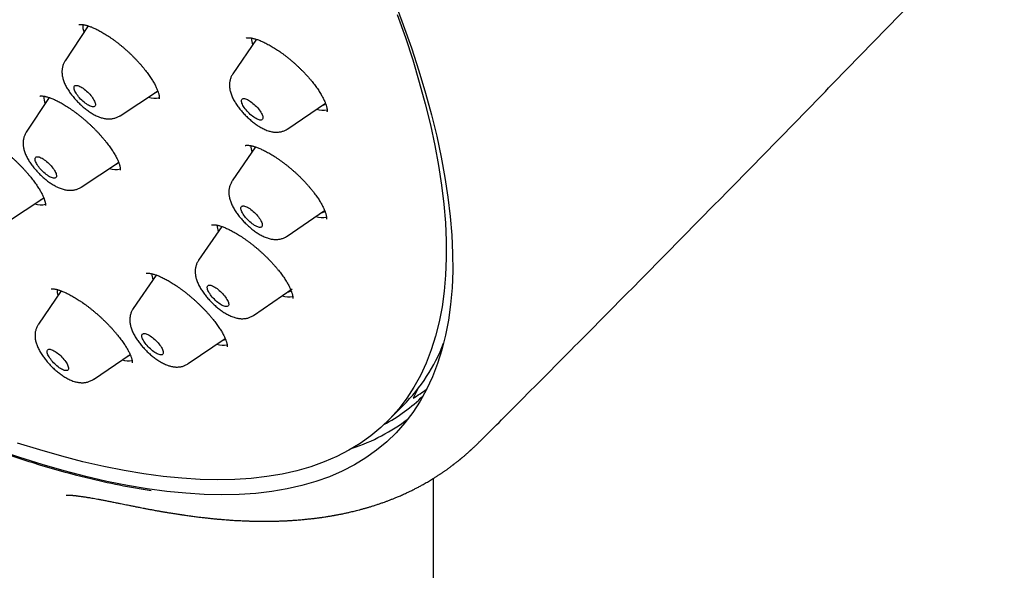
# Model space of a CAD drawing. Header units: millimetres. Extents: x 8 to 459, y 12 to 878.
# Tile 113 of 180: x 397 to 428, y 304 to 322. Entities that reach past the tile are written whole.
import ezdxf

# ---------------------------------------------------------------- set-up
doc = ezdxf.new("R2010")
doc.units = ezdxf.units.MM

msp = doc.modelspace()

# ---------------------------------------------------------------- linework, layer by layer
at = {"color": 7, "linetype": 'Continuous', "lineweight": 30}
for p, q in [((399.611, 321.569), (398.888, 320.477)), ((404.887, 321.147), (404.148, 320.069)), ((404.884, 321.148), (404.882, 321.141)), ((400.61, 318.752), (401.78, 319.522)), ((398.385, 319.322), (397.668, 318.239)), ((401.843, 319.294), (401.844, 319.295)), ((405.872, 318.341), (407.051, 319.145)), ((404.86, 317.773), (404.128, 316.705)), ((399.389, 316.514), (400.559, 317.284)), ((397.046, 315.408), (398.216, 316.179)), ((405.852, 314.977), (407.027, 315.778)), ((403.799, 315.279), (403.074, 314.22)), ((405.852, 314.977), (405.851, 314.976)), ((401.742, 313.756), (401.022, 312.705)), ((398.765, 313.26), (398.048, 312.213)), ((404.797, 312.492), (406.013, 313.321)), ((402.746, 310.977), (403.906, 311.768)), ((410.72, 311.463), (410.687, 311.442)), ((399.772, 310.485), (400.922, 311.269)), ((409.95, 310.189), (409.803, 309.892)), ((408.995, 309.17), (409.493, 309.667)), ((410.444, 208.373), (410.444, 307.381))]:
    msp.add_line(p, q, dxfattribs=at)
at = {"color": 7, "linetype": 'Continuous', "lineweight": 30, "flags": 128}
for points in [[(409.218, 322.342), (409.495, 321.602), (409.75, 320.875), (409.982, 320.161), (410.191, 319.462), (410.378, 318.777), (410.542, 318.108), (410.683, 317.454), (410.801, 316.816), (410.896, 316.195), (410.968, 315.591), (411.017, 315.004), (411.042, 314.435), (411.044, 313.884), (411.023, 313.351), (410.978, 312.837), (410.911, 312.343), (410.82, 311.868), (410.706, 311.413), (410.569, 310.978), (410.409, 310.564), (410.226, 310.17), (410.02, 309.798), (409.792, 309.447), (409.541, 309.117), (409.268, 308.809), (408.974, 308.524), (408.657, 308.26), (408.318, 308.019), (407.959, 307.8), (407.578, 307.604), (407.176, 307.431), (406.753, 307.28), (406.311, 307.153), (405.848, 307.049), (405.365, 306.968), (404.863, 306.91), (404.342, 306.876), (403.802, 306.865), (403.244, 306.877), (402.668, 306.913), (402.075, 306.971), (401.464, 307.054), (400.837, 307.159), (400.194, 307.287), (399.534, 307.439), (398.859, 307.613), (398.17, 307.81), (397.465, 308.03), (396.747, 308.273)], [(409.307, 321.926), (409.559, 321.206), (409.789, 320.499), (409.996, 319.807), (410.181, 319.129), (410.344, 318.466), (410.483, 317.819), (410.6, 317.187), (410.694, 316.572), (410.765, 315.974), (410.814, 315.393), (410.839, 314.829), (410.841, 314.284), (410.82, 313.756), (410.776, 313.248), (410.709, 312.758), (410.619, 312.288), (410.506, 311.837), (410.37, 311.407), (410.211, 310.997), (410.03, 310.607), (409.827, 310.238), (409.601, 309.891), (409.353, 309.564), (409.083, 309.26), (408.791, 308.977), (408.477, 308.716), (408.142, 308.477), (407.786, 308.26), (407.409, 308.066), (407.011, 307.895), (406.592, 307.746), (406.154, 307.62), (405.696, 307.517), (405.218, 307.436), (404.721, 307.379), (404.205, 307.345), (403.671, 307.334), (403.118, 307.346), (402.548, 307.382), (401.96, 307.44), (401.356, 307.521), (400.735, 307.625), (400.098, 307.753), (399.445, 307.903), (398.777, 308.075), (398.094, 308.27), (397.396, 308.488)], [(399.608, 321.57), (399.606, 321.565), (399.603, 321.557)], [(399.166, 319.654), (399.173, 319.671), (399.183, 319.685), (399.197, 319.695), (399.214, 319.701), (399.235, 319.703), (399.259, 319.701), (399.285, 319.695), (399.315, 319.686), (399.346, 319.672), (399.379, 319.656), (399.414, 319.635), (399.449, 319.612), (399.486, 319.585), (399.522, 319.556), (399.558, 319.525), (399.594, 319.492), (399.628, 319.458), (399.661, 319.422), (399.692, 319.386), (399.721, 319.349), (399.747, 319.313), (399.77, 319.277), (399.79, 319.243), (399.807, 319.209), (399.82, 319.178), (399.829, 319.149), (399.835, 319.122), (399.837, 319.099), (399.834, 319.078), (399.828, 319.061), (399.818, 319.047), (399.804, 319.037), (399.786, 319.031), (399.766, 319.029), (399.742, 319.031), (399.715, 319.037), (399.686, 319.046), (399.655, 319.06), (399.621, 319.077), (399.587, 319.097), (399.551, 319.121), (399.515, 319.147), (399.478, 319.176), (399.442, 319.207), (399.407, 319.24), (399.372, 319.275), (399.339, 319.31), (399.308, 319.347), (399.28, 319.383), (399.254, 319.419), (399.23, 319.455), (399.21, 319.49), (399.194, 319.523), (399.18, 319.554), (399.171, 319.583), (399.166, 319.61), (399.164, 319.634), (399.166, 319.654)], [(398.384, 319.324), (398.384, 319.322), (398.382, 319.319)], [(404.42, 319.196), (404.419, 319.219), (404.421, 319.24), (404.428, 319.257), (404.438, 319.27), (404.452, 319.28), (404.47, 319.286), (404.491, 319.288), (404.515, 319.286), (404.542, 319.28), (404.571, 319.27), (404.602, 319.256), (404.636, 319.239), (404.67, 319.218), (404.706, 319.195), (404.742, 319.168), (404.779, 319.139), (404.815, 319.108), (404.85, 319.075), (404.885, 319.04), (404.917, 319.005), (404.948, 318.968), (404.977, 318.932), (405.003, 318.895), (405.026, 318.86), (405.046, 318.825), (405.062, 318.792), (405.075, 318.761), (405.085, 318.732), (405.09, 318.706), (405.091, 318.682), (405.089, 318.662), (405.082, 318.645), (405.072, 318.631), (405.058, 318.621), (405.04, 318.616), (405.019, 318.614), (404.995, 318.616), (404.968, 318.622), (404.939, 318.632), (404.907, 318.645), (404.874, 318.662), (404.839, 318.683), (404.804, 318.707), (404.767, 318.733), (404.731, 318.762), (404.695, 318.794), (404.66, 318.827), (404.625, 318.861), (404.592, 318.897), (404.562, 318.933), (404.533, 318.97), (404.507, 319.006), (404.484, 319.042), (404.464, 319.076), (404.447, 319.109), (404.434, 319.14), (404.425, 319.169), (404.42, 319.196)], [(397.963, 317.448), (397.977, 317.457), (397.995, 317.463), (398.016, 317.465), (398.04, 317.463), (398.067, 317.457), (398.096, 317.447), (398.128, 317.433), (398.161, 317.416), (398.196, 317.395), (398.231, 317.372), (398.268, 317.345), (398.304, 317.316), (398.34, 317.285), (398.376, 317.252), (398.41, 317.217), (398.443, 317.181), (398.473, 317.145), (398.502, 317.108), (398.528, 317.072), (398.551, 317.037), (398.571, 317.002), (398.587, 316.969), (398.6, 316.938), (398.609, 316.909), (398.614, 316.883), (398.616, 316.859), (398.613, 316.839), (398.607, 316.822), (398.596, 316.808), (398.582, 316.799), (398.564, 316.793), (398.543, 316.791), (398.519, 316.793), (398.492, 316.799), (398.463, 316.809), (398.431, 316.823), (398.398, 316.84), (398.363, 316.861), (398.328, 316.884), (398.291, 316.911), (398.255, 316.94), (398.219, 316.971), (398.184, 317.005), (398.149, 317.039), (398.116, 317.075), (398.086, 317.111), (398.057, 317.148), (398.031, 317.184), (398.008, 317.22), (397.988, 317.254), (397.972, 317.287), (397.959, 317.318), (397.95, 317.347), (397.945, 317.374), (397.943, 317.397), (397.946, 317.417), (397.952, 317.434), (397.963, 317.448)], [(404.4, 315.871), (404.406, 315.889), (404.415, 315.903), (404.428, 315.914), (404.445, 315.92), (404.465, 315.923), (404.489, 315.922), (404.515, 315.917), (404.544, 315.908), (404.575, 315.895), (404.608, 315.879), (404.642, 315.859), (404.677, 315.837), (404.714, 315.811), (404.75, 315.782), (404.786, 315.751), (404.822, 315.719), (404.856, 315.684), (404.89, 315.649), (404.921, 315.613), (404.95, 315.576), (404.977, 315.54), (405.001, 315.504), (405.021, 315.469), (405.039, 315.436), (405.053, 315.404), (405.063, 315.375), (405.069, 315.347), (405.071, 315.323), (405.07, 315.302), (405.064, 315.284), (405.055, 315.27), (405.041, 315.259), (405.025, 315.252), (405.005, 315.25), (404.981, 315.251), (404.955, 315.256), (404.926, 315.265), (404.895, 315.277), (404.862, 315.294), (404.828, 315.313), (404.793, 315.336), (404.756, 315.362), (404.72, 315.391), (404.684, 315.421), (404.648, 315.454), (404.613, 315.488), (404.58, 315.524), (404.549, 315.56), (404.52, 315.596), (404.493, 315.633), (404.469, 315.669), (404.448, 315.703), (404.431, 315.737), (404.417, 315.769), (404.407, 315.798), (404.401, 315.825), (404.399, 315.85), (404.4, 315.871)], [(403.358, 313.415), (403.37, 313.427), (403.386, 313.434), (403.405, 313.438), (403.428, 313.438), (403.453, 313.434), (403.482, 313.426), (403.512, 313.414), (403.545, 313.399), (403.579, 313.38), (403.614, 313.358), (403.65, 313.332), (403.686, 313.304), (403.723, 313.274), (403.758, 313.242), (403.793, 313.208), (403.827, 313.173), (403.859, 313.137), (403.889, 313.1), (403.916, 313.064), (403.94, 313.028), (403.962, 312.993), (403.98, 312.959), (403.995, 312.927), (404.006, 312.897), (404.013, 312.869), (404.016, 312.844), (404.016, 312.822), (404.011, 312.803), (404.002, 312.788), (403.99, 312.777), (403.974, 312.769), (403.955, 312.765), (403.932, 312.765), (403.907, 312.769), (403.879, 312.777), (403.848, 312.789), (403.816, 312.804), (403.782, 312.823), (403.746, 312.846), (403.71, 312.871), (403.674, 312.899), (403.638, 312.929), (403.602, 312.961), (403.567, 312.995), (403.533, 313.03), (403.502, 313.066), (403.472, 313.103), (403.444, 313.139), (403.42, 313.175), (403.398, 313.21), (403.38, 313.244), (403.366, 313.276), (403.355, 313.306), (403.347, 313.334), (403.344, 313.359), (403.345, 313.381), (403.349, 313.4), (403.358, 313.415)], [(401.33, 311.917), (401.349, 311.922), (401.371, 311.923), (401.396, 311.92), (401.423, 311.913), (401.453, 311.902), (401.485, 311.887), (401.519, 311.869), (401.554, 311.848), (401.59, 311.823), (401.626, 311.796), (401.662, 311.766), (401.698, 311.734), (401.734, 311.701), (401.768, 311.666), (401.8, 311.63), (401.83, 311.594), (401.858, 311.557), (401.883, 311.521), (401.906, 311.486), (401.925, 311.451), (401.94, 311.419), (401.952, 311.388), (401.96, 311.36), (401.964, 311.334), (401.965, 311.311), (401.961, 311.292), (401.953, 311.276), (401.942, 311.264), (401.927, 311.255), (401.909, 311.25), (401.887, 311.249), (401.862, 311.252), (401.834, 311.259), (401.804, 311.27), (401.772, 311.285), (401.739, 311.303), (401.704, 311.324), (401.668, 311.349), (401.631, 311.376), (401.595, 311.406), (401.559, 311.438), (401.524, 311.471), (401.49, 311.506), (401.458, 311.542), (401.427, 311.578), (401.399, 311.615), (401.374, 311.651), (401.352, 311.686), (401.333, 311.721), (401.317, 311.753), (401.305, 311.784), (401.297, 311.812), (401.293, 311.838), (401.293, 311.861), (401.296, 311.88), (401.304, 311.896), (401.315, 311.909), (401.33, 311.917)], [(398.391, 311.432), (398.415, 311.429), (398.442, 311.423), (398.472, 311.413), (398.503, 311.4), (398.536, 311.382), (398.571, 311.362), (398.607, 311.338), (398.643, 311.311), (398.68, 311.282), (398.716, 311.251), (398.751, 311.218), (398.785, 311.183), (398.818, 311.147), (398.849, 311.111), (398.877, 311.075), (398.903, 311.038), (398.926, 311.003), (398.946, 310.968), (398.963, 310.935), (398.975, 310.904), (398.984, 310.875), (398.99, 310.849), (398.991, 310.825), (398.988, 310.805), (398.982, 310.788), (398.971, 310.775), (398.957, 310.765), (398.939, 310.759), (398.918, 310.758), (398.894, 310.76), (398.867, 310.766), (398.838, 310.776), (398.806, 310.79), (398.773, 310.807), (398.738, 310.828), (398.702, 310.851), (398.666, 310.878), (398.63, 310.907), (398.594, 310.938), (398.558, 310.972), (398.524, 311.006), (398.491, 311.042), (398.46, 311.078), (398.432, 311.115), (398.406, 311.151), (398.383, 311.187), (398.363, 311.221), (398.347, 311.254), (398.334, 311.285), (398.325, 311.314), (398.32, 311.341), (398.318, 311.364), (398.321, 311.384), (398.328, 311.401), (398.338, 311.415), (398.352, 311.424), (398.37, 311.43), (398.391, 311.432)]]:
    msp.add_lwpolyline(points, dxfattribs=at)
at = {"color": 7, "linetype": 'Continuous', "lineweight": 30}
for centre, radius, start, end in [((400.122, 321.578), 0.683, 177.2214, 198.3796), ((405.478, 321.208), 0.751, 181.4587, 198.4595), ((401.634, 319.647), 0.192, 287.4105, 324.7531), ((398.909, 319.341), 0.69, 177.9437, 198.3115), ((401.687, 319.83), 0.53, 248.9351, 286.9732), ((406.913, 319.278), 0.207, 279.0569, 314.3204), ((406.981, 319.509), 0.59, 249.5272, 282.1921), ((405.47, 317.846), 0.763, 182.4046, 198.3758), ((400.413, 317.409), 0.192, 287.3514, 322.1871), ((400.467, 317.596), 0.533, 249.0091, 286.4027), ((398.125, 316.496), 0.539, 249.1167, 285.5747), ((398.069, 316.306), 0.195, 287.5378, 318.2314), ((406.892, 315.917), 0.211, 279.283, 312.4677), ((406.961, 316.146), 0.591, 249.5425, 282.056), ((404.458, 315.37), 0.807, 183.5202, 197.9901), ((402.415, 313.857), 0.815, 184.1037, 197.9517), ((399.445, 313.367), 0.82, 184.4328, 197.93), ((405.835, 313.436), 0.215, 279.5246, 310.137), ((405.907, 313.665), 0.596, 249.6019, 281.527), ((403.784, 311.921), 0.216, 279.499, 307.2565), ((403.858, 312.168), 0.614, 249.9918, 280.4447), ((405.435, 313.691), 5.715, 315.2334, 338.6951), ((400.886, 311.686), 0.623, 250.1003, 279.3897), ((400.808, 311.436), 0.222, 279.7874, 303.5864), ((406.871, 314.718), 5.646, 301.276, 306.5046), ((406.235, 313.977), 5.581, 298.3815, 314.0811), ((405.951, 314.12), 6.114, 288.5387, 307.176)]:
    msp.add_arc(centre, radius, start, end, dxfattribs=at)
for points, knots in [([(411.963, 308.602), (412.37, 309.009), (413.34, 309.981), (414.871, 311.52), (416.554, 313.219), (418.235, 314.922), (419.912, 316.627), (421.586, 318.336), (423.256, 320.049), (424.923, 321.764), (426.587, 323.483), (427.728, 324.665), (428.315, 325.275), (428.349, 325.31)], [0, 0, 0, 0, 0.073796, 0.176015, 0.278233, 0.380451, 0.482667, 0.584882, 0.687097, 0.78931, 0.891522, 0.993733, 1, 1, 1, 1]), ([(399.318, 321.607), (399.318, 321.607), (399.319, 321.607), (399.324, 321.609), (399.334, 321.611), (399.348, 321.613), (399.366, 321.615), (399.389, 321.615), (399.416, 321.613), (399.447, 321.609), (399.482, 321.603), (399.521, 321.595), (399.564, 321.584), (399.609, 321.57), (399.657, 321.553), (399.708, 321.534), (399.762, 321.511), (399.819, 321.486), (399.878, 321.457), (399.941, 321.425), (400.005, 321.39), (400.071, 321.352), (400.138, 321.312), (400.207, 321.268), (400.277, 321.222), (400.346, 321.174), (400.416, 321.124), (400.486, 321.072), (400.555, 321.019), (400.624, 320.964), (400.692, 320.907), (400.761, 320.848), (400.829, 320.787), (400.897, 320.724), (400.963, 320.661), (401.028, 320.597), (401.092, 320.532), (401.153, 320.467), (401.213, 320.401), (401.271, 320.336), (401.326, 320.27), (401.38, 320.205), (401.431, 320.14), (401.479, 320.075), (401.525, 320.012), (401.567, 319.95), (401.606, 319.89), (401.642, 319.831), (401.676, 319.774), (401.706, 319.719), (401.733, 319.666), (401.757, 319.615), (401.778, 319.566), (401.795, 319.521), (401.81, 319.479), (401.821, 319.44), (401.829, 319.406), (401.835, 319.375), (401.839, 319.349), (401.84, 319.327), (401.84, 319.309), (401.839, 319.297), (401.838, 319.289), (401.837, 319.285), (401.837, 319.286), (401.837, 319.286)], [0, 0, 0, 0, 0.014317, 0.030318, 0.044001, 0.058412, 0.072806, 0.087274, 0.101894, 0.116704, 0.131711, 0.146906, 0.162248, 0.177992, 0.193046, 0.208473, 0.224231, 0.240291, 0.256616, 0.27317, 0.289911, 0.306797, 0.323785, 0.340834, 0.357904, 0.374944, 0.39192, 0.408804, 0.425572, 0.442244, 0.458914, 0.475937, 0.493044, 0.510199, 0.527367, 0.544501, 0.561566, 0.578537, 0.595494, 0.612492, 0.629456, 0.646388, 0.663287, 0.680153, 0.696988, 0.713777, 0.730045, 0.746432, 0.7628, 0.779128, 0.795392, 0.811566, 0.827621, 0.843525, 0.859247, 0.874761, 0.890043, 0.905078, 0.919865, 0.934421, 0.94879, 0.963052, 0.97732, 0.991726, 1, 1, 1, 1]), ([(404.563, 321.186), (404.563, 321.186), (404.563, 321.186), (404.565, 321.187), (404.57, 321.189), (404.58, 321.192), (404.595, 321.195), (404.614, 321.196), (404.637, 321.197), (404.662, 321.196), (404.69, 321.194), (404.723, 321.189), (404.761, 321.182), (404.802, 321.172), (404.847, 321.16), (404.896, 321.145), (404.948, 321.127), (405.004, 321.105), (405.062, 321.081), (405.122, 321.053), (405.185, 321.023), (405.249, 320.99), (405.315, 320.954), (405.382, 320.915), (405.449, 320.874), (405.517, 320.831), (405.585, 320.785), (405.654, 320.737), (405.724, 320.687), (405.794, 320.633), (405.865, 320.578), (405.936, 320.521), (406.005, 320.462), (406.074, 320.402), (406.142, 320.341), (406.209, 320.279), (406.274, 320.215), (406.338, 320.151), (406.401, 320.086), (406.461, 320.021), (406.52, 319.955), (406.577, 319.889), (406.631, 319.824), (406.682, 319.76), (406.73, 319.696), (406.776, 319.633), (406.82, 319.57), (406.86, 319.509), (406.898, 319.449), (406.933, 319.39), (406.964, 319.333), (406.992, 319.279), (407.017, 319.227), (407.039, 319.177), (407.057, 319.131), (407.072, 319.088), (407.084, 319.048), (407.093, 319.013), (407.099, 318.981), (407.103, 318.954), (407.104, 318.931), (407.105, 318.912), (407.104, 318.897), (407.102, 318.886), (407.1, 318.879), (407.099, 318.877), (407.099, 318.877), (407.099, 318.877)], [0, 0, 0, 0, 0.001737, 0.017467, 0.032249, 0.047839, 0.062832, 0.077532, 0.09211, 0.105035, 0.118705, 0.132708, 0.147066, 0.161777, 0.176826, 0.192187, 0.207828, 0.223709, 0.239789, 0.256025, 0.27237, 0.288783, 0.305222, 0.321639, 0.337999, 0.354278, 0.370498, 0.386594, 0.403158, 0.41983, 0.436575, 0.453358, 0.470139, 0.486875, 0.503544, 0.520183, 0.536908, 0.55362, 0.570322, 0.587015, 0.603702, 0.620386, 0.637051, 0.653333, 0.669662, 0.686016, 0.702382, 0.718737, 0.735058, 0.751321, 0.767498, 0.783561, 0.799479, 0.815223, 0.830765, 0.846079, 0.861145, 0.875948, 0.890486, 0.904767, 0.918908, 0.933306, 0.947776, 0.962436, 0.977469, 0.993181, 1, 1, 1, 1]), ([(398.889, 320.476), (398.882, 320.466), (398.865, 320.441), (398.844, 320.399), (398.825, 320.353), (398.81, 320.305), (398.798, 320.256), (398.79, 320.207), (398.787, 320.156), (398.786, 320.105), (398.79, 320.053), (398.797, 320), (398.808, 319.945), (398.824, 319.887), (398.844, 319.828), (398.869, 319.766), (398.899, 319.703), (398.932, 319.641), (398.968, 319.579), (399.007, 319.52), (399.047, 319.462), (399.09, 319.405), (399.134, 319.349), (399.179, 319.295), (399.227, 319.243), (399.275, 319.191), (399.325, 319.141), (399.377, 319.092), (399.429, 319.045), (399.483, 319), (399.537, 318.956), (399.593, 318.914), (399.65, 318.874), (399.708, 318.836), (399.768, 318.8), (399.83, 318.767), (399.894, 318.736), (399.958, 318.71), (400.02, 318.689), (400.079, 318.672), (400.136, 318.661), (400.191, 318.654), (400.245, 318.65), (400.297, 318.651), (400.347, 318.655), (400.397, 318.664), (400.446, 318.676), (400.493, 318.691), (400.54, 318.712), (400.579, 318.732), (400.601, 318.747), (400.609, 318.752)], [0, 0, 0, 0, 0.012796, 0.029619, 0.046424, 0.063268, 0.080222, 0.097368, 0.11481, 0.132678, 0.151137, 0.170386, 0.190653, 0.212158, 0.235023, 0.259106, 0.283893, 0.308546, 0.332673, 0.356202, 0.379195, 0.401753, 0.423975, 0.445947, 0.467745, 0.489435, 0.511076, 0.532725, 0.554421, 0.576223, 0.598195, 0.62041, 0.642955, 0.665933, 0.689466, 0.713694, 0.738744, 0.764649, 0.788101, 0.810341, 0.831267, 0.851043, 0.869903, 0.888058, 0.905683, 0.92291, 0.93984, 0.956548, 0.973091, 0.991195, 1, 1, 1, 1]), ([(404.149, 320.069), (404.144, 320.062), (404.129, 320.041), (404.109, 320.004), (404.088, 319.958), (404.071, 319.911), (404.057, 319.863), (404.048, 319.814), (404.043, 319.764), (404.041, 319.713), (404.042, 319.662), (404.048, 319.609), (404.057, 319.554), (404.071, 319.498), (404.089, 319.44), (404.112, 319.379), (404.14, 319.316), (404.171, 319.253), (404.206, 319.192), (404.244, 319.131), (404.283, 319.072), (404.325, 319.015), (404.368, 318.959), (404.413, 318.904), (404.46, 318.851), (404.508, 318.799), (404.557, 318.748), (404.608, 318.699), (404.66, 318.651), (404.713, 318.605), (404.767, 318.56), (404.822, 318.517), (404.879, 318.476), (404.936, 318.438), (404.995, 318.401), (405.056, 318.366), (405.119, 318.334), (405.185, 318.305), (405.249, 318.281), (405.311, 318.263), (405.369, 318.249), (405.425, 318.24), (405.479, 318.236), (405.531, 318.235), (405.582, 318.238), (405.633, 318.244), (405.682, 318.255), (405.729, 318.269), (405.777, 318.288), (405.824, 318.312), (405.857, 318.33), (405.871, 318.341), (405.872, 318.341)], [0, 0, 0, 0, 0.008157, 0.0249, 0.041601, 0.058314, 0.075102, 0.092042, 0.109226, 0.126772, 0.144827, 0.163572, 0.183223, 0.204011, 0.226117, 0.249541, 0.273938, 0.298577, 0.322812, 0.34646, 0.369538, 0.392138, 0.41436, 0.436297, 0.458028, 0.479622, 0.501141, 0.522644, 0.544175, 0.565784, 0.587533, 0.609489, 0.631731, 0.654355, 0.677473, 0.701218, 0.725727, 0.751092, 0.777217, 0.799819, 0.821112, 0.841182, 0.860252, 0.878543, 0.896245, 0.913505, 0.930433, 0.947114, 0.963611, 0.981722, 0.999544, 1, 1, 1, 1]), ([(398.093, 319.366), (398.093, 319.366), (398.093, 319.366), (398.099, 319.368), (398.11, 319.37), (398.125, 319.371), (398.145, 319.372), (398.168, 319.371), (398.196, 319.368), (398.228, 319.364), (398.263, 319.357), (398.303, 319.347), (398.346, 319.335), (398.392, 319.32), (398.442, 319.302), (398.495, 319.281), (398.55, 319.257), (398.607, 319.231), (398.666, 319.201), (398.727, 319.169), (398.789, 319.134), (398.854, 319.095), (398.921, 319.054), (398.989, 319.01), (399.059, 318.963), (399.129, 318.914), (399.2, 318.862), (399.271, 318.809), (399.342, 318.753), (399.413, 318.696), (399.483, 318.637), (399.551, 318.578), (399.619, 318.517), (399.685, 318.456), (399.75, 318.393), (399.814, 318.33), (399.877, 318.265), (399.939, 318.199), (399.998, 318.133), (400.056, 318.067), (400.112, 318.002), (400.164, 317.937), (400.215, 317.873), (400.262, 317.809), (400.308, 317.746), (400.35, 317.685), (400.389, 317.624), (400.425, 317.566), (400.458, 317.509), (400.488, 317.454), (400.515, 317.403), (400.538, 317.354), (400.557, 317.308), (400.574, 317.264), (400.588, 317.224), (400.599, 317.187), (400.607, 317.154), (400.612, 317.124), (400.615, 317.099), (400.617, 317.079), (400.616, 317.062), (400.615, 317.051), (400.614, 317.044), (400.613, 317.041), (400.614, 317.042), (400.614, 317.042)], [0, 0, 0, 0, 0.013794, 0.029337, 0.044132, 0.058607, 0.073013, 0.087468, 0.102043, 0.116969, 0.131734, 0.146828, 0.16222, 0.177876, 0.193758, 0.209821, 0.22602, 0.242291, 0.258345, 0.274425, 0.290783, 0.307387, 0.324208, 0.341212, 0.358363, 0.375623, 0.392956, 0.410321, 0.427674, 0.444976, 0.462193, 0.479299, 0.496269, 0.513097, 0.5299, 0.547023, 0.564217, 0.581446, 0.598669, 0.615842, 0.632929, 0.649896, 0.666783, 0.683707, 0.700566, 0.717357, 0.734077, 0.750721, 0.767285, 0.783764, 0.800096, 0.815696, 0.831563, 0.847328, 0.862968, 0.878459, 0.89378, 0.908918, 0.923869, 0.938648, 0.953295, 0.967887, 0.982521, 0.997361, 1, 1, 1, 1]), ([(395.747, 318.259), (395.748, 318.259), (395.748, 318.26), (395.752, 318.261), (395.758, 318.262), (395.764, 318.263), (395.776, 318.264), (395.795, 318.264), (395.818, 318.263), (395.844, 318.261), (395.875, 318.256), (395.91, 318.249), (395.949, 318.239), (395.991, 318.227), (396.037, 318.212), (396.086, 318.194), (396.138, 318.173), (396.192, 318.149), (396.249, 318.122), (396.309, 318.092), (396.371, 318.059), (396.434, 318.023), (396.499, 317.984), (396.565, 317.943), (396.631, 317.9), (396.698, 317.854), (396.766, 317.806), (396.836, 317.755), (396.906, 317.702), (396.976, 317.646), (397.047, 317.589), (397.118, 317.529), (397.188, 317.469), (397.257, 317.406), (397.325, 317.343), (397.392, 317.279), (397.457, 317.215), (397.52, 317.151), (397.58, 317.087), (397.639, 317.022), (397.696, 316.958), (397.752, 316.892), (397.805, 316.827), (397.856, 316.762), (397.905, 316.698), (397.951, 316.635), (397.994, 316.574), (398.033, 316.514), (398.07, 316.455), (398.104, 316.399), (398.134, 316.344), (398.162, 316.292), (398.186, 316.242), (398.206, 316.195), (398.224, 316.151), (398.238, 316.112), (398.249, 316.077), (398.257, 316.046), (398.263, 316.017), (398.267, 315.992), (398.269, 315.971), (398.269, 315.955), (398.269, 315.943), (398.268, 315.935), (398.267, 315.932), (398.267, 315.933), (398.267, 315.933)], [0, 0, 0, 0, 0.013461, 0.027242, 0.030674, 0.039463, 0.054052, 0.068531, 0.083025, 0.097617, 0.112375, 0.127341, 0.142537, 0.157973, 0.173641, 0.189699, 0.205578, 0.221732, 0.238114, 0.254681, 0.271389, 0.288195, 0.305058, 0.321917, 0.338478, 0.35515, 0.37204, 0.389121, 0.406368, 0.423749, 0.441231, 0.458779, 0.476357, 0.493919, 0.511428, 0.528849, 0.546152, 0.56331, 0.580302, 0.597135, 0.614083, 0.63127, 0.648491, 0.665699, 0.68285, 0.699904, 0.71682, 0.733564, 0.750255, 0.766893, 0.783412, 0.799801, 0.816053, 0.832157, 0.848105, 0.86389, 0.877736, 0.892247, 0.907253, 0.922122, 0.936869, 0.951532, 0.966177, 0.980881, 0.9958, 1, 1, 1, 1]), ([(397.668, 318.238), (397.662, 318.23), (397.647, 318.207), (397.627, 318.168), (397.607, 318.122), (397.591, 318.074), (397.579, 318.026), (397.571, 317.976), (397.566, 317.926), (397.565, 317.875), (397.568, 317.823), (397.575, 317.77), (397.586, 317.715), (397.601, 317.658), (397.62, 317.599), (397.644, 317.538), (397.673, 317.475), (397.706, 317.412), (397.742, 317.351), (397.78, 317.291), (397.82, 317.233), (397.862, 317.176), (397.906, 317.12), (397.951, 317.066), (397.998, 317.013), (398.047, 316.961), (398.097, 316.911), (398.148, 316.862), (398.2, 316.814), (398.254, 316.768), (398.308, 316.724), (398.364, 316.682), (398.42, 316.642), (398.478, 316.604), (398.538, 316.568), (398.599, 316.534), (398.663, 316.503), (398.727, 316.476), (398.789, 316.454), (398.849, 316.437), (398.906, 316.424), (398.961, 316.416), (399.015, 316.412), (399.067, 316.412), (399.118, 316.416), (399.168, 316.424), (399.217, 316.435), (399.264, 316.45), (399.312, 316.47), (399.353, 316.491), (399.378, 316.507), (399.388, 316.514)], [0, 0, 0, 0, 0.010168, 0.026998, 0.043802, 0.060636, 0.077566, 0.094675, 0.112062, 0.129853, 0.148206, 0.167316, 0.187406, 0.208704, 0.231355, 0.25527, 0.279992, 0.304703, 0.328923, 0.352543, 0.375613, 0.398232, 0.4205, 0.442506, 0.464326, 0.486028, 0.507672, 0.529316, 0.551, 0.57278, 0.59472, 0.616891, 0.639377, 0.662278, 0.685714, 0.709822, 0.734736, 0.760512, 0.784129, 0.806598, 0.827741, 0.847699, 0.8667, 0.884963, 0.902668, 0.919956, 0.93693, 0.953671, 0.970239, 0.988395, 1, 1, 1, 1]), ([(404.537, 317.817), (404.537, 317.817), (404.537, 317.817), (404.541, 317.818), (404.549, 317.821), (404.562, 317.823), (404.579, 317.825), (404.601, 317.825), (404.626, 317.825), (404.656, 317.822), (404.69, 317.817), (404.728, 317.81), (404.77, 317.801), (404.814, 317.788), (404.861, 317.773), (404.911, 317.755), (404.964, 317.734), (405.021, 317.711), (405.08, 317.683), (405.142, 317.653), (405.206, 317.62), (405.272, 317.584), (405.339, 317.545), (405.408, 317.503), (405.478, 317.459), (405.548, 317.412), (405.618, 317.363), (405.688, 317.313), (405.758, 317.261), (405.827, 317.207), (405.897, 317.151), (405.966, 317.093), (406.035, 317.033), (406.104, 316.972), (406.171, 316.909), (406.238, 316.846), (406.302, 316.782), (406.365, 316.717), (406.426, 316.652), (406.485, 316.587), (406.542, 316.522), (406.597, 316.457), (406.649, 316.392), (406.699, 316.328), (406.746, 316.264), (406.79, 316.202), (406.831, 316.141), (406.869, 316.082), (406.904, 316.025), (406.936, 315.969), (406.964, 315.915), (406.99, 315.863), (407.012, 315.813), (407.032, 315.767), (407.047, 315.723), (407.06, 315.683), (407.07, 315.647), (407.077, 315.615), (407.082, 315.587), (407.084, 315.563), (407.085, 315.544), (407.084, 315.529), (407.083, 315.519), (407.082, 315.514), (407.081, 315.512), (407.081, 315.512), (407.081, 315.512)], [0, 0, 0, 0, 0.011555, 0.026275, 0.040062, 0.054585, 0.06901, 0.08346, 0.09802, 0.112742, 0.127643, 0.142721, 0.157939, 0.173524, 0.188448, 0.203745, 0.219377, 0.235314, 0.25152, 0.267958, 0.284588, 0.301367, 0.318253, 0.335205, 0.35218, 0.369132, 0.386024, 0.402827, 0.419518, 0.436115, 0.452695, 0.469637, 0.486664, 0.503743, 0.520837, 0.5379, 0.554898, 0.571805, 0.588691, 0.605624, 0.622525, 0.639396, 0.656236, 0.673046, 0.689826, 0.706566, 0.722798, 0.739141, 0.755469, 0.771763, 0.788001, 0.804155, 0.820196, 0.836096, 0.851822, 0.867346, 0.882645, 0.8977, 0.912507, 0.927076, 0.941442, 0.955671, 0.969875, 0.984151, 0.999083, 1, 1, 1, 1]), ([(404.128, 316.704), (404.124, 316.698), (404.11, 316.678), (404.09, 316.641), (404.068, 316.596), (404.051, 316.548), (404.038, 316.5), (404.028, 316.451), (404.023, 316.401), (404.021, 316.35), (404.022, 316.299), (404.028, 316.246), (404.037, 316.192), (404.051, 316.136), (404.069, 316.077), (404.091, 316.016), (404.119, 315.954), (404.15, 315.891), (404.185, 315.829), (404.222, 315.769), (404.262, 315.71), (404.303, 315.652), (404.347, 315.596), (404.392, 315.542), (404.438, 315.488), (404.486, 315.436), (404.536, 315.385), (404.586, 315.336), (404.638, 315.288), (404.691, 315.242), (404.745, 315.197), (404.801, 315.154), (404.857, 315.113), (404.915, 315.074), (404.974, 315.038), (405.034, 315.003), (405.097, 314.971), (405.163, 314.942), (405.227, 314.918), (405.289, 314.899), (405.347, 314.885), (405.403, 314.876), (405.457, 314.871), (405.509, 314.87), (405.561, 314.873), (405.611, 314.88), (405.66, 314.89), (405.708, 314.904), (405.756, 314.923), (405.803, 314.946), (405.836, 314.965), (405.851, 314.976), (405.852, 314.977)], [0, 0, 0, 0, 0.00756, 0.024308, 0.041012, 0.057727, 0.074515, 0.091452, 0.10863, 0.126165, 0.144204, 0.162927, 0.182549, 0.2033, 0.225366, 0.248755, 0.273134, 0.297784, 0.322041, 0.345712, 0.368811, 0.391429, 0.413666, 0.435614, 0.457355, 0.478956, 0.500481, 0.521987, 0.543521, 0.56513, 0.586877, 0.608829, 0.631066, 0.653679, 0.676784, 0.70051, 0.724997, 0.750339, 0.776449, 0.799102, 0.820446, 0.840561, 0.859667, 0.877986, 0.89571, 0.912987, 0.929929, 0.94662, 0.963126, 0.981252, 0.999088, 1, 1, 1, 1]), ([(403.477, 315.328), (403.477, 315.328), (403.477, 315.328), (403.48, 315.329), (403.486, 315.331), (403.498, 315.333), (403.515, 315.335), (403.535, 315.335), (403.56, 315.334), (403.589, 315.332), (403.621, 315.327), (403.658, 315.32), (403.698, 315.31), (403.742, 315.298), (403.79, 315.283), (403.84, 315.265), (403.894, 315.244), (403.949, 315.22), (404.007, 315.194), (404.066, 315.164), (404.128, 315.132), (404.192, 315.096), (404.258, 315.058), (404.326, 315.017), (404.396, 314.972), (404.466, 314.926), (404.537, 314.876), (404.609, 314.825), (404.68, 314.772), (404.752, 314.717), (404.822, 314.66), (404.892, 314.602), (404.96, 314.544), (405.028, 314.484), (405.094, 314.422), (405.16, 314.36), (405.225, 314.296), (405.289, 314.231), (405.351, 314.166), (405.411, 314.101), (405.469, 314.035), (405.524, 313.971), (405.577, 313.906), (405.627, 313.842), (405.675, 313.779), (405.72, 313.717), (405.763, 313.655), (405.802, 313.596), (405.838, 313.537), (405.871, 313.482), (405.9, 313.428), (405.926, 313.378), (405.949, 313.329), (405.969, 313.283), (405.985, 313.24), (405.999, 313.2), (406.01, 313.163), (406.018, 313.13), (406.023, 313.101), (406.026, 313.077), (406.027, 313.057), (406.027, 313.041), (406.026, 313.03), (406.025, 313.024), (406.024, 313.022), (406.024, 313.022), (406.024, 313.022)], [0, 0, 0, 0, 0.003878, 0.01841, 0.033732, 0.048436, 0.062894, 0.077324, 0.091866, 0.106179, 0.120803, 0.135733, 0.150952, 0.166433, 0.182139, 0.19803, 0.214056, 0.230255, 0.245931, 0.261923, 0.278197, 0.294723, 0.31147, 0.328402, 0.345482, 0.362672, 0.379933, 0.397226, 0.414506, 0.431732, 0.448875, 0.465905, 0.482801, 0.499572, 0.516372, 0.533482, 0.550658, 0.567867, 0.585067, 0.602215, 0.619276, 0.636222, 0.653132, 0.670061, 0.686933, 0.703746, 0.720496, 0.737183, 0.753801, 0.770348, 0.786173, 0.802222, 0.818203, 0.834094, 0.84987, 0.865506, 0.880976, 0.896259, 0.911343, 0.926226, 0.940929, 0.955496, 0.970016, 0.984588, 0.999397, 1, 1, 1, 1]), ([(403.074, 314.22), (403.068, 314.211), (403.053, 314.189), (403.032, 314.151), (403.011, 314.105), (402.995, 314.058), (402.982, 314.009), (402.973, 313.96), (402.967, 313.91), (402.966, 313.859), (402.968, 313.808), (402.974, 313.755), (402.984, 313.7), (402.998, 313.644), (403.016, 313.585), (403.04, 313.524), (403.068, 313.461), (403.1, 313.399), (403.135, 313.337), (403.172, 313.277), (403.212, 313.218), (403.254, 313.161), (403.297, 313.105), (403.342, 313.05), (403.389, 312.997), (403.437, 312.945), (403.487, 312.894), (403.538, 312.845), (403.59, 312.797), (403.643, 312.751), (403.697, 312.707), (403.753, 312.664), (403.809, 312.624), (403.867, 312.585), (403.926, 312.549), (403.987, 312.514), (404.05, 312.483), (404.116, 312.454), (404.181, 312.43), (404.242, 312.412), (404.3, 312.399), (404.355, 312.391), (404.409, 312.386), (404.462, 312.386), (404.513, 312.389), (404.563, 312.396), (404.612, 312.407), (404.659, 312.422), (404.707, 312.441), (404.753, 312.464), (404.783, 312.483), (404.797, 312.492)], [0, 0, 0, 0, 0.009712, 0.02645, 0.043149, 0.059866, 0.076665, 0.093622, 0.110834, 0.128419, 0.146527, 0.165343, 0.185087, 0.205986, 0.228213, 0.251743, 0.276198, 0.300817, 0.325003, 0.348597, 0.371629, 0.394191, 0.416384, 0.4383, 0.460016, 0.481601, 0.503117, 0.524621, 0.546157, 0.567776, 0.58954, 0.611518, 0.63379, 0.656453, 0.679621, 0.703428, 0.728011, 0.753452, 0.779628, 0.802101, 0.823262, 0.84322, 0.862201, 0.880425, 0.898076, 0.915298, 0.932198, 0.948857, 0.965338, 0.983418, 1, 1, 1, 1]), ([(401.423, 313.811), (401.423, 313.811), (401.423, 313.811), (401.424, 313.811), (401.428, 313.812), (401.438, 313.814), (401.453, 313.816), (401.472, 313.816), (401.495, 313.816), (401.522, 313.813), (401.553, 313.809), (401.589, 313.802), (401.628, 313.792), (401.67, 313.781), (401.716, 313.766), (401.766, 313.748), (401.818, 313.728), (401.873, 313.704), (401.931, 313.677), (401.991, 313.648), (402.053, 313.615), (402.116, 313.58), (402.181, 313.543), (402.246, 313.503), (402.313, 313.46), (402.382, 313.415), (402.452, 313.366), (402.523, 313.315), (402.594, 313.262), (402.666, 313.207), (402.737, 313.15), (402.808, 313.091), (402.879, 313.031), (402.948, 312.97), (403.016, 312.908), (403.083, 312.845), (403.147, 312.783), (403.21, 312.719), (403.272, 312.656), (403.332, 312.591), (403.39, 312.526), (403.447, 312.46), (403.501, 312.395), (403.553, 312.331), (403.602, 312.268), (403.648, 312.205), (403.691, 312.144), (403.731, 312.084), (403.769, 312.026), (403.803, 311.97), (403.834, 311.915), (403.861, 311.863), (403.886, 311.813), (403.907, 311.767), (403.925, 311.723), (403.939, 311.684), (403.951, 311.648), (403.959, 311.615), (403.965, 311.586), (403.969, 311.561), (403.971, 311.54), (403.971, 311.524), (403.971, 311.512), (403.97, 311.505), (403.969, 311.502), (403.969, 311.503), (403.969, 311.503)], [0, 0, 0, 0, 0.002699, 0.011532, 0.027006, 0.041818, 0.056281, 0.070652, 0.085058, 0.099586, 0.114301, 0.129243, 0.144421, 0.160037, 0.175453, 0.191181, 0.207175, 0.223392, 0.239788, 0.256318, 0.272937, 0.289585, 0.306014, 0.322445, 0.339116, 0.356, 0.373069, 0.390293, 0.407637, 0.425066, 0.442544, 0.460031, 0.477483, 0.494864, 0.512144, 0.529296, 0.546296, 0.563139, 0.579983, 0.597136, 0.614341, 0.631562, 0.648748, 0.665863, 0.682866, 0.699725, 0.716487, 0.73326, 0.749938, 0.766514, 0.782983, 0.799336, 0.815565, 0.831663, 0.84758, 0.8627, 0.878052, 0.893265, 0.908326, 0.923235, 0.938005, 0.952673, 0.967308, 0.981995, 0.99689, 1, 1, 1, 1]), ([(398.448, 313.32), (398.448, 313.32), (398.448, 313.32), (398.453, 313.321), (398.462, 313.322), (398.475, 313.324), (398.49, 313.324), (398.507, 313.323), (398.528, 313.322), (398.557, 313.318), (398.59, 313.312), (398.626, 313.304), (398.666, 313.293), (398.71, 313.279), (398.757, 313.263), (398.808, 313.243), (398.861, 313.221), (398.917, 313.195), (398.975, 313.167), (399.035, 313.136), (399.098, 313.102), (399.163, 313.065), (399.229, 313.025), (399.296, 312.982), (399.364, 312.938), (399.433, 312.891), (399.501, 312.842), (399.57, 312.791), (399.64, 312.738), (399.71, 312.682), (399.78, 312.624), (399.851, 312.565), (399.921, 312.504), (399.991, 312.441), (400.059, 312.378), (400.126, 312.313), (400.192, 312.249), (400.255, 312.184), (400.317, 312.119), (400.376, 312.054), (400.432, 311.99), (400.487, 311.926), (400.539, 311.862), (400.59, 311.799), (400.638, 311.735), (400.683, 311.673), (400.726, 311.612), (400.765, 311.553), (400.801, 311.496), (400.834, 311.44), (400.864, 311.387), (400.89, 311.336), (400.914, 311.288), (400.934, 311.243), (400.95, 311.201), (400.964, 311.163), (400.975, 311.128), (400.982, 311.098), (400.987, 311.073), (400.99, 311.052), (400.992, 311.034), (400.992, 311.02), (400.991, 311.011), (400.99, 311.006), (400.99, 311.006), (400.99, 311.006)], [0, 0, 0, 0, 0.009167, 0.024175, 0.038672, 0.052993, 0.064198, 0.073016, 0.087694, 0.102466, 0.117412, 0.132564, 0.147934, 0.163531, 0.179352, 0.195393, 0.211629, 0.22811, 0.244512, 0.261138, 0.277946, 0.294893, 0.311939, 0.329042, 0.346158, 0.363302, 0.380043, 0.397002, 0.414153, 0.431474, 0.448936, 0.466508, 0.484159, 0.501851, 0.519547, 0.537201, 0.554779, 0.572248, 0.589578, 0.606743, 0.623722, 0.640542, 0.65777, 0.674998, 0.692226, 0.709405, 0.726491, 0.743443, 0.760217, 0.776781, 0.793408, 0.809826, 0.826084, 0.842171, 0.858074, 0.873786, 0.889301, 0.904619, 0.917719, 0.931417, 0.945991, 0.960508, 0.975042, 0.989692, 1, 1, 1, 1]), ([(401.022, 312.704), (401.016, 312.695), (401.001, 312.673), (400.98, 312.634), (400.959, 312.588), (400.943, 312.54), (400.93, 312.492), (400.921, 312.443), (400.916, 312.393), (400.914, 312.342), (400.917, 312.29), (400.923, 312.237), (400.933, 312.183), (400.947, 312.126), (400.966, 312.067), (400.989, 312.006), (401.017, 311.943), (401.049, 311.881), (401.085, 311.819), (401.122, 311.759), (401.162, 311.7), (401.204, 311.643), (401.248, 311.587), (401.293, 311.533), (401.34, 311.479), (401.388, 311.427), (401.438, 311.377), (401.488, 311.328), (401.541, 311.28), (401.594, 311.234), (401.648, 311.19), (401.703, 311.147), (401.76, 311.107), (401.818, 311.068), (401.877, 311.032), (401.938, 310.997), (402.001, 310.966), (402.067, 310.937), (402.132, 310.914), (402.194, 310.896), (402.251, 310.883), (402.307, 310.875), (402.36, 310.871), (402.412, 310.87), (402.464, 310.874), (402.514, 310.881), (402.563, 310.892), (402.601, 310.904), (402.624, 310.913), (402.631, 310.916)], [0, 0, 0, 0, 0.010852, 0.028339, 0.04579, 0.063261, 0.08082, 0.098549, 0.116548, 0.134943, 0.153892, 0.173589, 0.194265, 0.216158, 0.239443, 0.264081, 0.289661, 0.315377, 0.340627, 0.365258, 0.389304, 0.412864, 0.436042, 0.458933, 0.48162, 0.504172, 0.526654, 0.549126, 0.571633, 0.594229, 0.61698, 0.639958, 0.663247, 0.686948, 0.711183, 0.736091, 0.761815, 0.788436, 0.815812, 0.839234, 0.861284, 0.882088, 0.901881, 0.920893, 0.939315, 0.957293, 0.97494, 0.992339, 1, 1, 1, 1]), ([(398.048, 312.212), (398.042, 312.203), (398.025, 312.179), (398.004, 312.139), (397.984, 312.093), (397.968, 312.046), (397.955, 311.997), (397.946, 311.948), (397.942, 311.898), (397.94, 311.847), (397.943, 311.795), (397.949, 311.742), (397.96, 311.688), (397.974, 311.631), (397.993, 311.572), (398.017, 311.51), (398.045, 311.448), (398.078, 311.385), (398.113, 311.323), (398.151, 311.263), (398.191, 311.205), (398.233, 311.148), (398.277, 311.092), (398.322, 311.038), (398.369, 310.984), (398.417, 310.933), (398.467, 310.882), (398.518, 310.833), (398.57, 310.785), (398.623, 310.74), (398.678, 310.695), (398.733, 310.653), (398.79, 310.613), (398.848, 310.574), (398.907, 310.538), (398.968, 310.504), (399.032, 310.472), (399.098, 310.444), (399.162, 310.421), (399.224, 310.403), (399.281, 310.391), (399.337, 310.383), (399.379, 310.38), (399.404, 310.379), (399.41, 310.379)], [0, 0, 0, 0, 0.013049, 0.032255, 0.051425, 0.070622, 0.089922, 0.109414, 0.129212, 0.149455, 0.170319, 0.192022, 0.214818, 0.238968, 0.264653, 0.291809, 0.319954, 0.348181, 0.375877, 0.402889, 0.429265, 0.455114, 0.480553, 0.505682, 0.530592, 0.55536, 0.580055, 0.604743, 0.629472, 0.654305, 0.679312, 0.704575, 0.730186, 0.756258, 0.782926, 0.810345, 0.83867, 0.867981, 0.898093, 0.923707, 0.947816, 0.970574, 0.992033, 1, 1, 1, 1]), ([(402.631, 310.916), (402.646, 310.922), (402.677, 310.936), (402.716, 310.956), (402.738, 310.972), (402.745, 310.977)], [0, 0, 0, 0, 0.380579, 0.798191, 1, 1, 1, 1]), ([(399.41, 310.379), (399.427, 310.379), (399.46, 310.38), (399.51, 310.385), (399.559, 310.394), (399.608, 310.406), (399.656, 310.423), (399.705, 310.445), (399.744, 310.466), (399.765, 310.481), (399.771, 310.486)], [0, 0, 0, 0, 0.132689, 0.268219, 0.400801, 0.531188, 0.659939, 0.801793, 0.941273, 1, 1, 1, 1]), ([(395.038, 308.892), (395.566, 308.686), (396.619, 308.274), (398.126, 307.782), (399.447, 307.42), (400.598, 307.163), (401.253, 307.057), (401.581, 307.004)], [0, 0, 0, 0, 0.223023, 0.44549, 0.668087, 0.834118, 1, 1, 1, 1]), ([(402.425, 306.26), (402.438, 306.258), (402.465, 306.253), (402.501, 306.248), (402.533, 306.243), (402.561, 306.239), (402.593, 306.234), (402.628, 306.229), (402.677, 306.222), (402.74, 306.213), (402.815, 306.202), (402.891, 306.192), (402.966, 306.182), (403.039, 306.173), (403.111, 306.164), (403.2, 306.153), (403.306, 306.141), (403.428, 306.128), (403.545, 306.116), (403.659, 306.106), (403.77, 306.096), (403.879, 306.087), (403.972, 306.08), (404.053, 306.074), (404.125, 306.069), (404.201, 306.064), (404.279, 306.06), (404.358, 306.056), (404.434, 306.052), (404.505, 306.049), (404.568, 306.046), (404.623, 306.045), (404.675, 306.043), (404.729, 306.041), (404.787, 306.04), (404.844, 306.039), (404.899, 306.038), (404.952, 306.037), (405.011, 306.036), (405.075, 306.036), (405.145, 306.036), (405.221, 306.036), (405.299, 306.037), (405.377, 306.038), (405.454, 306.039), (405.526, 306.041), (405.591, 306.043), (405.65, 306.045), (405.703, 306.047), (405.758, 306.05), (405.815, 306.052), (405.877, 306.055), (405.941, 306.059), (406.009, 306.063), (406.083, 306.068), (406.16, 306.074), (406.24, 306.08), (406.316, 306.087), (406.387, 306.093), (406.451, 306.099), (406.513, 306.106), (406.57, 306.112), (406.622, 306.118), (406.672, 306.123), (406.722, 306.129), (406.773, 306.136), (406.825, 306.143), (406.878, 306.15), (406.935, 306.158), (406.997, 306.167), (407.061, 306.176), (407.122, 306.186), (407.178, 306.195), (407.227, 306.203), (407.272, 306.211), (407.309, 306.217), (407.341, 306.223), (407.373, 306.229), (407.411, 306.236), (407.453, 306.244), (407.499, 306.253), (407.546, 306.262), (407.599, 306.273), (407.654, 306.285), (407.711, 306.297), (407.761, 306.308), (407.817, 306.321), (407.881, 306.336), (407.956, 306.354), (408.031, 306.372), (408.096, 306.389), (408.154, 306.404), (408.202, 306.417), (408.249, 306.43), (408.292, 306.442), (408.331, 306.454), (408.371, 306.465), (408.414, 306.478), (408.462, 306.492), (408.512, 306.508), (408.562, 306.523), (408.615, 306.54), (408.685, 306.563), (408.768, 306.591), (408.859, 306.623), (408.947, 306.655), (409.035, 306.687), (409.127, 306.723), (409.218, 306.759), (409.3, 306.793), (409.372, 306.824), (409.436, 306.851), (409.501, 306.88), (409.563, 306.908), (409.618, 306.934), (409.667, 306.957), (409.715, 306.98), (409.766, 307.005), (409.819, 307.031), (409.869, 307.057), (409.918, 307.082), (409.968, 307.108), (410.02, 307.136), (410.069, 307.162), (410.123, 307.192), (410.183, 307.226), (410.25, 307.265), (410.315, 307.303), (410.369, 307.335), (410.415, 307.363), (410.454, 307.387), (410.493, 307.412), (410.53, 307.435), (410.562, 307.456), (410.594, 307.477), (410.626, 307.497), (410.656, 307.517), (410.683, 307.535), (410.709, 307.553), (410.737, 307.572), (410.768, 307.593), (410.802, 307.616), (410.835, 307.64), (410.866, 307.662), (410.893, 307.681), (410.919, 307.7), (410.948, 307.721), (410.98, 307.745), (411.012, 307.769), (411.04, 307.79), (411.063, 307.807), (411.084, 307.824), (411.108, 307.842), (411.139, 307.866), (411.174, 307.894), (411.21, 307.922), (411.241, 307.947), (411.265, 307.967), (411.283, 307.982), (411.297, 307.993), (411.31, 308.004), (411.325, 308.016), (411.343, 308.031), (411.364, 308.049), (411.387, 308.068), (411.409, 308.087), (411.428, 308.104), (411.445, 308.118), (411.463, 308.133), (411.482, 308.15), (411.507, 308.172), (411.533, 308.196), (411.559, 308.218), (411.579, 308.237), (411.597, 308.253), (411.613, 308.268), (411.63, 308.283), (411.649, 308.301), (411.672, 308.322), (411.699, 308.347), (411.728, 308.374), (411.755, 308.4), (411.779, 308.423), (411.802, 308.445), (411.821, 308.464), (411.839, 308.481), (411.855, 308.498), (411.881, 308.523), (411.915, 308.557), (411.942, 308.584), (411.957, 308.599)], [0, 0, 0, 0, 0.003442, 0.00706, 0.009434, 0.011769, 0.014473, 0.017546, 0.020989, 0.027363, 0.034125, 0.040793, 0.047367, 0.053846, 0.060232, 0.066516, 0.077733, 0.088555, 0.099098, 0.109246, 0.119482, 0.129421, 0.138912, 0.14505, 0.151644, 0.158693, 0.166091, 0.173159, 0.180515, 0.187295, 0.193199, 0.198101, 0.202694, 0.207745, 0.213255, 0.219225, 0.22377, 0.228777, 0.234342, 0.240464, 0.247142, 0.254379, 0.262077, 0.2696, 0.277157, 0.284163, 0.290509, 0.296194, 0.301246, 0.30603, 0.312191, 0.318078, 0.324238, 0.331027, 0.338337, 0.345978, 0.353946, 0.362258, 0.368694, 0.375304, 0.381583, 0.38732, 0.392514, 0.397199, 0.402522, 0.407748, 0.412876, 0.418225, 0.42406, 0.430358, 0.436942, 0.443779, 0.449307, 0.454479, 0.459089, 0.463139, 0.465946, 0.469252, 0.473145, 0.477627, 0.482592, 0.48756, 0.49247, 0.499047, 0.505025, 0.510346, 0.51501, 0.522864, 0.530795, 0.538805, 0.546947, 0.551932, 0.557259, 0.56251, 0.567159, 0.571211, 0.575322, 0.579948, 0.585413, 0.590882, 0.596344, 0.601962, 0.608157, 0.61944, 0.629467, 0.638402, 0.648704, 0.658955, 0.669384, 0.67969, 0.68679, 0.693982, 0.701547, 0.709292, 0.71525, 0.720754, 0.726147, 0.732112, 0.738654, 0.74446, 0.749842, 0.755884, 0.762328, 0.768182, 0.773615, 0.781645, 0.789907, 0.797877, 0.805258, 0.809651, 0.814537, 0.819695, 0.824225, 0.828032, 0.83181, 0.836153, 0.839667, 0.843061, 0.846334, 0.849715, 0.853569, 0.857899, 0.862495, 0.866319, 0.869562, 0.872764, 0.876438, 0.880583, 0.885027, 0.888651, 0.891602, 0.893958, 0.896875, 0.900746, 0.905967, 0.910584, 0.914594, 0.918078, 0.920034, 0.921809, 0.923405, 0.925198, 0.927616, 0.93034, 0.933533, 0.93651, 0.939031, 0.941097, 0.943145, 0.945658, 0.948635, 0.952646, 0.955979, 0.958581, 0.960624, 0.962728, 0.964826, 0.967084, 0.969881, 0.973289, 0.977044, 0.980355, 0.983168, 0.985695, 0.988239, 0.989774, 0.991404, 0.993602, 0.996463, 1, 1, 1, 1]), ([(398.923, 306.857), (398.923, 306.857), (398.923, 306.856), (398.926, 306.857), (398.934, 306.857), (398.944, 306.857), (398.954, 306.857), (398.963, 306.857), (398.975, 306.857), (398.987, 306.856), (398.998, 306.856), (399.008, 306.856), (399.017, 306.855), (399.027, 306.855), (399.038, 306.854), (399.051, 306.853), (399.064, 306.852), (399.076, 306.852), (399.088, 306.851), (399.1, 306.85), (399.114, 306.849), (399.132, 306.847), (399.151, 306.845), (399.171, 306.843), (399.188, 306.841), (399.203, 306.84), (399.219, 306.838), (399.238, 306.836), (399.26, 306.833), (399.292, 306.829), (399.333, 306.824), (399.385, 306.817), (399.438, 306.809), (399.49, 306.801), (399.541, 306.793), (399.593, 306.785), (399.653, 306.775), (399.727, 306.762), (399.816, 306.746), (399.913, 306.729), (400.019, 306.709), (400.133, 306.687), (400.254, 306.663), (400.384, 306.638), (400.508, 306.613), (400.621, 306.59), (400.716, 306.571), (400.802, 306.554), (400.876, 306.539), (400.938, 306.526), (400.994, 306.515), (401.05, 306.504), (401.11, 306.492), (401.175, 306.479), (401.251, 306.464), (401.339, 306.447), (401.438, 306.428), (401.542, 306.409), (401.634, 306.392), (401.711, 306.377), (401.769, 306.367), (401.821, 306.358), (401.867, 306.35), (401.909, 306.343), (401.952, 306.335), (401.993, 306.328), (402.032, 306.322), (402.071, 306.315), (402.115, 306.308), (402.165, 306.3), (402.224, 306.291), (402.289, 306.28), (402.362, 306.269), (402.413, 306.262), (402.44, 306.258)], [0, 0, 0, 0, 0.004458, 0.019852, 0.034908, 0.048599, 0.056223, 0.065362, 0.075234, 0.084472, 0.092611, 0.09948, 0.106103, 0.111509, 0.118163, 0.126231, 0.134586, 0.141276, 0.146678, 0.152477, 0.159995, 0.168494, 0.178011, 0.187683, 0.195336, 0.200869, 0.207119, 0.214897, 0.224043, 0.233313, 0.252104, 0.270448, 0.288507, 0.305914, 0.322124, 0.337288, 0.353004, 0.37621, 0.401263, 0.428042, 0.456156, 0.485577, 0.516306, 0.548342, 0.581604, 0.606407, 0.628827, 0.648868, 0.66653, 0.679651, 0.691534, 0.703985, 0.717179, 0.731374, 0.746983, 0.7672, 0.788968, 0.811442, 0.834598, 0.848078, 0.860544, 0.871535, 0.881053, 0.889314, 0.898129, 0.907907, 0.915187, 0.922977, 0.932037, 0.942608, 0.95469, 0.968283, 0.983387, 1, 1, 1, 1])]:
    msp.add_open_spline(points, degree=3, knots=knots, dxfattribs=at)

doc.saveas('drawing.dxf')
